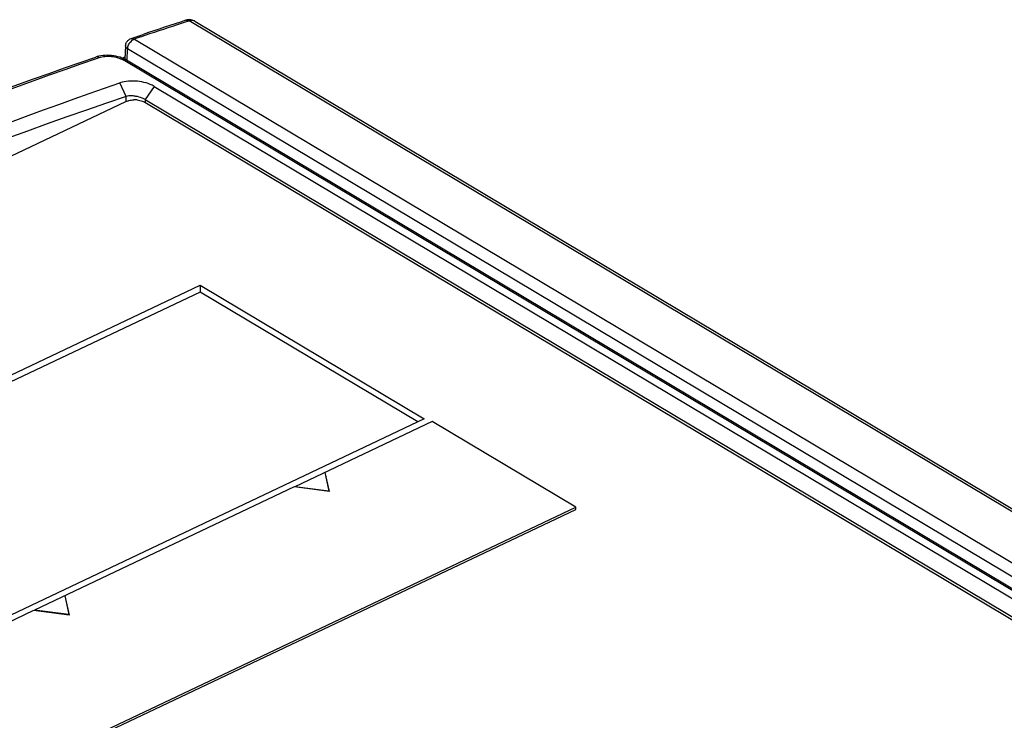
# Model space of a CAD drawing. Header units: millimetres. Extents: x 0 to 1188, y 0 to 840.
# Tile 37 of 41: x 1053 to 1067, y 268 to 279. Entities that reach past the tile are written whole.
import ezdxf

# ---------------------------------------------------------------- set-up
doc = ezdxf.new("R2010")
doc.units = ezdxf.units.MM
doc.header["$LTSCALE"] = 65.34
doc.layers.add('DATUM_AXIS', color=7, linetype='CONTINUOUS')

msp = doc.modelspace()

# ---------------------------------------------------------------- linework, layer by layer
at = {"layer": 'DATUM_AXIS', "color": 7, "linetype": 'CONTINUOUS'}
for p, q in [((1055.221, 278.827), (1055.13, 278.797)), ((1055.312, 278.856), (1055.221, 278.827)), ((1055.277, 278.87), (1055.261, 278.865)), ((1055.261, 278.865), (1055.261, 278.865)), ((1055.392, 278.852), (1090.535, 257.883)), ((1054.443, 278.592), (1054.534, 278.623)), ((1054.583, 278.616), (1054.491, 278.585)), ((1054.534, 278.623), (1054.625, 278.654)), ((1054.362, 278.484), (1054.353, 278.292)), ((1053.938, 278.324), (1053.919, 278.318)), ((1053.919, 278.318), (1053.919, 278.318)), ((1053.927, 278.295), (1053.969, 278.31)), ((1054.314, 278.301), (1054.352, 278.319)), ((1077.866, 264.254), (1054.374, 278.271)), ((1054.369, 277.731), (1054.278, 277.932)), ((1054.787, 277.881), (1077.104, 264.565)), ((1035.659, 268.78), (1054.366, 277.654)), ((1054.648, 277.645), (1076.886, 264.376)), ((1054.654, 277.686), (1076.972, 264.37)), ((1040.638, 267.882), (1055.473, 274.919)), ((1055.473, 274.818), (1040.733, 267.826)), ((1055.473, 274.919), (1055.473, 274.818)), ((1055.473, 274.919), (1058.81, 272.928)), ((1058.715, 272.883), (1055.473, 274.818)), ((1058.81, 272.928), (1043.975, 265.891)), ((1058.93, 272.891), (1056.881, 271.918)), ((1061.066, 271.616), (1058.93, 272.891)), ((1057.328, 272.13), (1057.39, 271.854)), ((1057.329, 272.131), (1057.394, 271.85)), ((1056.874, 271.915), (1053.008, 270.081)), ((1057.394, 271.85), (1056.874, 271.915)), ((1057.39, 271.854), (1056.881, 271.918)), ((1049.317, 266.009), (1061.066, 271.582)), ((1049.318, 266.043), (1061.066, 271.616)), ((1061.066, 271.582), (1061.066, 271.616)), ((1053.455, 270.293), (1053.518, 270.017)), ((1053.458, 270.295), (1053.524, 270.007)), ((1052.992, 270.074), (1049.589, 268.46)), ((1053.524, 270.007), (1052.992, 270.074)), ((1053.008, 270.081), (1053.008, 270.074)), ((1053.518, 270.017), (1053.008, 270.081))]:
    msp.add_line(p, q, dxfattribs=at)
at = {"layer": 'DATUM_AXIS', "color": 9, "linetype": 'CONTINUOUS'}
for p, q in [((1090.451, 257.889), (1055.31, 278.857)), ((1054.493, 278.585), (1089.623, 257.624)), ((1054.385, 278.271), (1054.392, 278.438)), ((1089.522, 257.477), (1054.392, 278.438)), ((1077.816, 264.257), (1054.324, 278.274)), ((1054.787, 277.881), (1054.654, 277.686)), ((1054.37, 277.654), (1054.369, 277.731)), ((1054.654, 277.686), (1054.654, 277.645))]:
    msp.add_line(p, q, dxfattribs=at)
at = {"layer": 'DATUM_AXIS', "color": 7, "linetype": 'CONTINUOUS'}
for points in [[(1055.392, 278.852), (1055.388, 278.855), (1055.371, 278.863), (1055.354, 278.868), (1055.335, 278.872), (1055.316, 278.874), (1055.297, 278.873), (1055.277, 278.87)], [(1054.09, 278.343), (1054.058, 278.342), (1054.027, 278.34), (1053.996, 278.336), (1053.966, 278.331), (1053.938, 278.324)], [(1054.187, 278.335), (1054.154, 278.339), (1054.122, 278.342), (1054.09, 278.343)], [(1054.279, 278.314), (1054.249, 278.322), (1054.218, 278.329), (1054.187, 278.335)], [(1054.335, 278.292), (1054.308, 278.303), (1054.279, 278.314)], [(1054.375, 278.271), (1054.361, 278.279), (1054.335, 278.292)]]:
    msp.add_lwpolyline(points, dxfattribs=at)
for centre, radius, start, end in [((1081.139, 199.216), 83.723, 108.09895, 108.49326), ((1081.869, 197.771), 85.348, 108.16532, 108.61507), ((1054.387, 278.291), 0.0342, 177.2816, 188.1411), ((1054.436, 277.24), 0.498, 80.7836, 83.8416), ((1054.499, 277.306), 0.375, 88.1803, 92.1184), ((1054.499, 277.311), 0.369, 84.2064, 88.1831), ((1054.553, 277.484), 0.187, 59.2338, 63.2409), ((1055.117, 270.012), 1.599, 179.8124, 180.1657)]:
    msp.add_arc(centre, radius, start, end, dxfattribs=at)
msp.add_ellipse((1045.897, 180.063), major_axis=(54.733, 95.345), ratio=0.638488, start_param=0.628634, end_param=0.858764, dxfattribs=at)
at = {"layer": 'DATUM_AXIS', "color": 9, "linetype": 'CONTINUOUS'}
for points in [[(1055.261, 278.865), (1055.277, 278.87), (1055.296, 278.866), (1055.31, 278.857)], [(1054.394, 278.453), (1054.396, 278.474), (1054.404, 278.495), (1054.415, 278.513)], [(1054.415, 278.513), (1054.43, 278.54), (1054.453, 278.566), (1054.481, 278.579)], [(1054.443, 278.592), (1054.459, 278.598), (1054.478, 278.593), (1054.493, 278.585)], [(1053.969, 278.31), (1053.954, 278.319), (1053.935, 278.323), (1053.919, 278.318)], [(1053.969, 278.31), (1053.996, 278.319), (1054.025, 278.324), (1054.053, 278.327)], [(1054.053, 278.327), (1054.118, 278.333), (1054.184, 278.326), (1054.246, 278.307)], [(1054.246, 278.307), (1054.273, 278.299), (1054.299, 278.288), (1054.324, 278.274)], [(1054.375, 278.271), (1054.36, 278.28), (1054.34, 278.28), (1054.324, 278.274)]]:
    msp.add_open_spline(points, degree=3, dxfattribs=at)
for points, knots in [([(1055.392, 278.852), (1055.375, 278.862), (1055.344, 278.866), (1055.318, 278.86), (1055.31, 278.857)], [0, 0, 0, 0, 0.722189, 1, 1, 1, 1]), ([(1054.392, 278.438), (1054.388, 278.441), (1054.373, 278.452), (1054.361, 278.471), (1054.362, 278.484)], [0, 0, 0, 0, 0.29839, 1, 1, 1, 1]), ([(1054.392, 278.438), (1054.392, 278.44), (1054.393, 278.445), (1054.393, 278.45), (1054.394, 278.453)], [0, 0, 0, 0, 0.492458, 1, 1, 1, 1]), ([(1054.481, 278.579), (1054.483, 278.58), (1054.487, 278.582), (1054.491, 278.584), (1054.493, 278.585)], [0, 0, 0, 0, 0.508902, 1, 1, 1, 1])]:
    msp.add_open_spline(points, degree=3, knots=knots, dxfattribs=at)
at = {"layer": 'DATUM_AXIS', "color": 7, "linetype": 'CONTINUOUS'}
for points in [[(1054.362, 278.484), (1054.363, 278.503), (1054.369, 278.523), (1054.378, 278.54)], [(1054.378, 278.54), (1054.385, 278.551), (1054.394, 278.562), (1054.404, 278.57)], [(1054.404, 278.57), (1054.416, 278.58), (1054.429, 278.587), (1054.443, 278.592)], [(1054.366, 277.654), (1054.38, 277.66), (1054.395, 277.666), (1054.41, 277.67)], [(1054.41, 277.67), (1054.434, 277.676), (1054.46, 277.679), (1054.485, 277.68)], [(1054.654, 277.686), (1054.648, 277.689), (1054.642, 277.693), (1054.636, 277.696)]]:
    msp.add_open_spline(points, degree=3, dxfattribs=at)
for points, knots in [([(1034.718, 269.214), (1036.298, 270.164), (1042.458, 273.676), (1048.961, 276.602), (1053.919, 278.318)], [0, 0, 0, 0, 0.260031, 1, 1, 1, 1]), ([(1034.735, 269.186), (1036.314, 270.136), (1042.471, 273.649), (1048.971, 276.578), (1053.927, 278.295)], [0, 0, 0, 0, 0.260048, 1, 1, 1, 1]), ([(1035.455, 269.003), (1036.999, 269.935), (1043.034, 273.384), (1049.412, 276.252), (1054.278, 277.932)], [0, 0, 0, 0, 0.259498, 1, 1, 1, 1]), ([(1054.787, 277.881), (1054.712, 277.926), (1054.538, 277.968), (1054.36, 277.961), (1054.278, 277.932)], [0, 0, 0, 0, 0.49967, 1, 1, 1, 1]), ([(1054.49, 277.736), (1054.479, 277.737), (1054.439, 277.74), (1054.398, 277.738), (1054.369, 277.731)], [0, 0, 0, 0, 0.273337, 1, 1, 1, 1]), ([(1054.636, 277.696), (1054.627, 277.7), (1054.589, 277.717), (1054.548, 277.727), (1054.516, 277.732)], [0, 0, 0, 0, 0.232232, 1, 1, 1, 1]), ([(1054.536, 277.679), (1054.563, 277.676), (1054.598, 277.669), (1054.63, 277.655), (1054.637, 277.651)], [0, 0, 0, 0, 0.769253, 1, 1, 1, 1])]:
    msp.add_open_spline(points, degree=3, knots=knots, dxfattribs=at)

doc.saveas('drawing.dxf')
